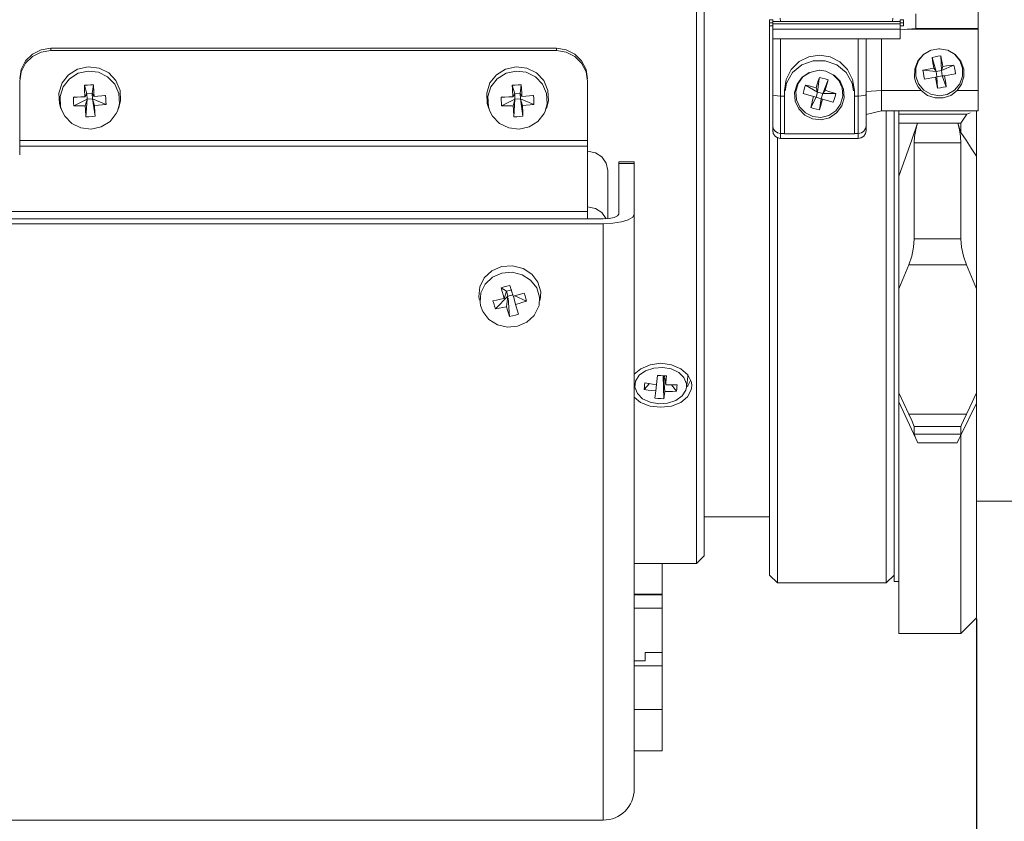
# Model space of a CAD drawing. Header units: millimetres. Extents: x 3925 to 5043, y -86 to 778.
# Tile 5 of 27: x 4130 to 4194, y 255 to 307. Entities that reach past the tile are written whole.
import ezdxf

# ---------------------------------------------------------------- set-up
doc = ezdxf.new("R2010")
doc.units = ezdxf.units.MM
doc.header["$LTSCALE"] = 46.255
doc.header["$PDMODE"] = 3
doc.header["$PDSIZE"] = 1
doc.layers.get('0').update_dxf_attribs({"linetype": 'CONTINUOUS'})
doc.layers.get('Defpoints').update_dxf_attribs({"linetype": 'CONTINUOUS'})
doc.layers.add('PJ-LENS-A21-DXF_CONTINUOUS_LINE', color=7, linetype='CONTINUOUS')
doc.styles.add('SLDTEXTSTYLE0', font='arialbd.ttf', dxfattribs={"height": 5.5})
doc.styles.add('SLDTEXTSTYLE2', font='arial.ttf')
doc.dimstyles.new('SLDDIMSTYLE1', dxfattribs={"dimtxt": 5.650301, "dimasz": 4.572, "dimexe": 0, "dimexo": 0.0625, "dimgap": 1.412575, "dimtad": 0, "dimtih": 1, "dimtoh": 1, "dimlfac": 3.5, "dimrnd": 1e-09, "dimzin": 4, "dimdsep": 46, "dimtxsty": 'SLDTEXTSTYLE0', "dimsah": 1, "dimcen": 0.09, "dimadec": 0, "dimazin": 1, "dimtol": 1, "dimtp": 0.8, "dimtm": 0.8, "dimtfac": 1, "dimtdec": 1, "dimtofl": 0, "dimtmove": 0, "dimatfit": 3, "dimfxl": 1, "dimfrac": 2, "dimtolj": 1, "dimarcsym": 0})

# ---------------------------------------------------------------- blocks, each defined once
blk = doc.blocks.new('*D83')
at = {"color": 0, "linetype": 'Continuous', "lineweight": -2}
for p, q in [((4191.932, 268.468), (4191.932, 237.083)), ((4046.932, 262.968), (4046.932, 237.083)), ((4051.932, 237.083), (4186.932, 237.083))]:
    blk.add_line(p, q, dxfattribs=at)
at = {"color": 0, "linetype": 'Continuous'}
for points in [[(4051.932, 237.916), (4051.932, 236.249), (4046.932, 237.083)], [(4186.932, 237.916), (4186.932, 236.249), (4191.932, 237.083)]]:
    blk.add_solid(points, dxfattribs=at)
at = {"layer": 'Defpoints', "color": 0, "linetype": 'Continuous'}
for p in [(4191.932, 268.531), (4046.932, 263.031), (4191.932, 237.083)]:
    blk.add_point(p, dxfattribs=at)
at = {"color": 0, "linetype": 'Continuous', "lineweight": 0, "insert": (4119.432, 241.7), "char_height": 5, "attachment_point": 5, "style": 'SLDTEXTSTYLE2'}
blk.add_mtext('\\A1;145.00 [5.71]', dxfattribs=at)
blk = doc.blocks.new('*D85')
at = {"color": 0, "linetype": 'Continuous', "lineweight": -2}
for p, q in [((4267.436, 285.437), (4267.436, 221.914)), ((4046.932, 262.968), (4046.932, 221.914)), ((4051.932, 221.914), (4262.436, 221.914))]:
    blk.add_line(p, q, dxfattribs=at)
at = {"color": 0, "linetype": 'Continuous'}
for points in [[(4051.932, 222.747), (4051.932, 221.08), (4046.932, 221.914)], [(4262.436, 222.747), (4262.436, 221.08), (4267.436, 221.914)]]:
    blk.add_solid(points, dxfattribs=at)
at = {"layer": 'Defpoints', "color": 0, "linetype": 'Continuous'}
for p in [(4267.436, 285.5), (4046.932, 263.031), (4267.436, 221.914)]:
    blk.add_point(p, dxfattribs=at)
at = {"color": 0, "linetype": 'Continuous', "lineweight": 0, "insert": (4157.184, 226.531), "char_height": 5, "attachment_point": 5, "style": 'SLDTEXTSTYLE2'}
blk.add_mtext('\\A1;220.50 [8.68]', dxfattribs=at)

msp = doc.modelspace()

# ---------------------------------------------------------------- linework, layer by layer
at = {"layer": 'PJ-LENS-A21-DXF_CONTINUOUS_LINE', "color": 7, "linetype": 'Continuous', "lineweight": 0}
for p, q in [((4173.932, 272.031), (4173.932, 350.03)), ((4174.432, 272.531), (4174.432, 349.53)), ((4192.032, 301.133), (4192.032, 328.223)), ((4178.632, 306.989), (4178.832, 306.989)), ((4178.632, 271.281), (4178.632, 306.989)), ((4178.832, 299.877), (4178.832, 306.989)), ((4179.332, 306.891), (4179.316, 307.106)), ((4186.547, 307.1), (4186.532, 306.891)), ((4187.232, 306.989), (4187.032, 306.989)), ((4187.032, 305.76), (4187.032, 306.989)), ((4187.232, 306.6), (4187.232, 306.989)), ((4188.032, 306.442), (4188.032, 307.369)), ((4178.632, 306.79), (4178.832, 306.79)), ((4178.632, 306.6), (4178.832, 306.6)), ((4187.032, 306.889), (4178.832, 306.889)), ((4178.832, 306.731), (4187.032, 306.731)), ((4187.032, 306.394), (4178.832, 306.394)), ((4179.139, 306.893), (4179.332, 306.891)), ((4186.532, 306.891), (4186.725, 306.893)), ((4187.232, 306.79), (4187.032, 306.79)), ((4187.032, 306.6), (4187.232, 306.6)), ((4187.032, 306.353), (4188.032, 306.441)), ((4187.472, 306.391), (4192.032, 306.391)), ((4192.032, 306.441), (4188.032, 306.441)), ((4187.032, 305.76), (4178.832, 305.76)), ((4179.332, 299.369), (4179.332, 305.76)), ((4184.332, 299.369), (4184.332, 305.76)), ((4184.832, 299.877), (4184.832, 305.76)), ((4185.832, 301.133), (4185.832, 305.76)), ((4132.432, 305.008), (4132.432, 305.158)), ((4132.432, 305.158), (4164.932, 305.158)), ((4164.932, 305.008), (4164.932, 305.158)), ((4189.516, 305.133), (4189.548, 305.133)), ((4132.432, 305.008), (4164.932, 305.008)), ((4189.33, 303.665), (4189.077, 304.577)), ((4189.675, 303.724), (4189.644, 304.674)), ((4135.53, 303.892), (4134.834, 303.978)), ((4163.03, 303.892), (4162.334, 303.978)), ((4189.33, 303.665), (4189.188, 303.885)), ((4189.675, 303.724), (4190.48, 304.086)), ((4189.675, 303.724), (4189.775, 303.986)), ((4181.711, 302.349), (4181.821, 303.21)), ((4181.816, 303.745), (4181.848, 303.745)), ((4181.826, 303.248), (4181.832, 303.292)), ((4181.848, 303.745), (4182.248, 303.687)), ((4187.956, 303.27), (4188.039, 302.969)), ((4189.33, 303.665), (4188.486, 303.745)), ((4189.289, 303.3), (4188.584, 303.179)), ((4189.389, 303.321), (4189.289, 303.3)), ((4189.33, 303.665), (4189.675, 303.724)), ((4189.389, 303.321), (4189.33, 303.665)), ((4189.734, 303.38), (4189.389, 303.321)), ((4189.389, 303.321), (4189.419, 302.591)), ((4189.675, 303.724), (4189.734, 303.38)), ((4189.876, 303.4), (4189.734, 303.38)), ((4189.734, 303.38), (4189.987, 302.689)), ((4190.577, 303.521), (4189.876, 303.4)), ((4190.535, 303.514), (4190.577, 303.521)), ((4130.432, 303.038), (4130.432, 298.302)), ((4134.749, 302.239), (4134.59, 302.78)), ((4135.098, 302.256), (4135.173, 302.808)), ((4135.173, 302.808), (4135.202, 302.315)), ((4162.249, 302.239), (4162.09, 302.78)), ((4162.598, 302.256), (4162.673, 302.808)), ((4162.673, 302.808), (4162.702, 302.315)), ((4166.932, 294.189), (4166.932, 303.038)), ((4181.711, 302.349), (4180.938, 302.796)), ((4181.711, 302.349), (4181.627, 302.621)), ((4182.048, 302.254), (4182.386, 303.135)), ((4183.422, 301.981), (4183.385, 302.532)), ((4190.693, 302.444), (4190.973, 302.849)), ((4133.938, 302.033), (4133.88, 302.018)), ((4133.88, 302.018), (4134.125, 302.025)), ((4134.766, 301.899), (4133.908, 301.45)), ((4134.749, 302.239), (4134.619, 302.042)), ((4134.766, 301.899), (4134.648, 301.461)), ((4134.766, 301.899), (4134.691, 300.759)), ((4134.749, 302.239), (4135.098, 302.256)), ((4134.766, 301.899), (4134.749, 302.239)), ((4135.115, 301.915), (4134.766, 301.899)), ((4135.098, 302.256), (4135.115, 301.915)), ((4135.216, 302.071), (4135.098, 302.256)), ((4135.115, 301.915), (4135.245, 301.489)), ((4135.115, 301.915), (4135.274, 300.786)), ((4135.115, 301.915), (4135.984, 301.549)), ((4135.202, 302.315), (4135.216, 302.071)), ((4135.216, 302.071), (4135.463, 302.085)), ((4135.463, 302.085), (4135.71, 302.1)), ((4135.71, 302.1), (4135.955, 302.117)), ((4135.91, 302.124), (4135.955, 302.117)), ((4161.438, 302.033), (4161.38, 302.018)), ((4161.38, 302.018), (4161.625, 302.025)), ((4162.266, 301.899), (4161.408, 301.45)), ((4162.249, 302.239), (4162.119, 302.042)), ((4162.266, 301.899), (4162.148, 301.461)), ((4162.266, 301.899), (4162.191, 300.759)), ((4162.249, 302.239), (4162.598, 302.256)), ((4162.266, 301.899), (4162.249, 302.239)), ((4162.615, 301.915), (4162.266, 301.899)), ((4162.598, 302.256), (4162.615, 301.915)), ((4162.716, 302.071), (4162.598, 302.256)), ((4162.615, 301.915), (4163.484, 301.549)), ((4162.615, 301.915), (4162.745, 301.489)), ((4162.615, 301.915), (4162.774, 300.786)), ((4162.702, 302.315), (4162.716, 302.071)), ((4162.716, 302.071), (4162.963, 302.085)), ((4162.963, 302.085), (4163.21, 302.1)), ((4163.21, 302.1), (4163.455, 302.117)), ((4163.41, 302.124), (4163.455, 302.117)), ((4179.332, 302.092), (4179.582, 302.092)), ((4179.582, 299.661), (4179.582, 302.436)), ((4180.242, 302.322), (4180.279, 301.771)), ((4180.854, 302.224), (4180.78, 302.244)), ((4181.463, 302.05), (4180.78, 302.244)), ((4181.616, 302.014), (4181.278, 301.354)), ((4181.616, 302.014), (4181.463, 302.05)), ((4181.616, 302.014), (4181.711, 302.349)), ((4181.952, 301.919), (4181.616, 302.014)), ((4181.711, 302.349), (4182.048, 302.254)), ((4181.952, 301.919), (4181.832, 301.197)), ((4182.048, 302.254), (4181.952, 301.919)), ((4181.952, 301.919), (4182.037, 301.887)), ((4182.726, 301.692), (4182.037, 301.887)), ((4182.2, 302.458), (4182.048, 302.254)), ((4182.048, 302.254), (4182.883, 302.244)), ((4184.082, 302.436), (4184.082, 299.661)), ((4184.082, 302.092), (4184.332, 302.092)), ((4184.832, 302.39), (4185.832, 302.444)), ((4188.371, 302.444), (4185.832, 302.444)), ((4189.274, 301.968), (4189.79, 301.968)), ((4192.032, 302.444), (4190.693, 302.444)), ((4132.98, 301.609), (4133.082, 301.294)), ((4133.155, 301.121), (4133.061, 301.405)), ((4136.838, 301.599), (4136.709, 301.121)), ((4136.782, 301.294), (4136.914, 301.781)), ((4160.48, 301.609), (4160.582, 301.294)), ((4160.655, 301.121), (4160.561, 301.405)), ((4164.338, 301.599), (4164.209, 301.121)), ((4164.282, 301.294), (4164.414, 301.781)), ((4182.702, 301.699), (4182.726, 301.692)), ((4180.89, 300.864), (4181.394, 300.619)), ((4184.832, 300.908), (4185.832, 301.133)), ((4192.032, 301.133), (4185.832, 301.133)), ((4186.132, 270.781), (4186.132, 301.133)), ((4186.632, 301.133), (4186.632, 270.881)), ((4186.932, 267.531), (4186.932, 301.133)), ((4191.313, 300.918), (4186.932, 300.918)), ((4191.52, 301.017), (4191.313, 300.918)), ((4191.932, 268.531), (4191.932, 301.133)), ((4186.932, 300.352), (4190.729, 300.35)), ((4190.73, 300.35), (4190.932, 299.749)), ((4190.932, 299.749), (4190.932, 300.352)), ((4178.871, 299.679), (4178.832, 299.877)), ((4178.832, 299.877), (4178.851, 299.745)), ((4179.091, 299.437), (4179.246, 299.376)), ((4179.132, 299.421), (4179.132, 270.781)), ((4179.332, 299.369), (4179.144, 299.406)), ((4179.246, 299.376), (4179.332, 299.368)), ((4179.582, 299.686), (4179.332, 299.686)), ((4184.332, 299.369), (4179.332, 299.369)), ((4184.082, 299.661), (4179.582, 299.661)), ((4184.332, 299.686), (4184.082, 299.686)), ((4184.521, 299.407), (4184.332, 299.369)), ((4184.332, 299.368), (4184.485, 299.394)), ((4184.332, 299.369), (4184.332, 299.368)), ((4184.788, 299.679), (4184.832, 299.876)), ((4184.832, 299.876), (4184.793, 299.682)), ((4166.932, 299.235), (4130.432, 299.235)), ((4166.932, 298.862), (4130.432, 298.862)), ((4190.932, 299.086), (4187.932, 299.086)), ((4187.932, 299.086), (4187.932, 292.906)), ((4190.932, 292.906), (4190.932, 299.086)), ((4169.932, 297.855), (4168.932, 297.855)), ((4168.932, 297.855), (4168.932, 294.498)), ((4168.932, 297.757), (4169.932, 297.757)), ((4169.932, 257.531), (4169.932, 297.855)), ((4168.232, 294.208), (4168.232, 297.308)), ((4120.929, 294.672), (4166.932, 294.672)), ((4167.851, 294.596), (4168.13, 294.201)), ((4167.932, 294.189), (4119.929, 294.189)), ((4119.929, 293.88), (4167.932, 293.88)), ((4167.932, 255.531), (4167.932, 293.88)), ((4187.932, 292.906), (4190.932, 292.906)), ((4161.409, 291.121), (4160.778, 290.848)), ((4191.282, 291.233), (4187.582, 291.233)), ((4161.429, 290.699), (4162.088, 290.755)), ((4160.075, 289.445), (4160.355, 290.002)), ((4161.942, 289.905), (4162.142, 289.219)), ((4161.809, 289.225), (4161.006, 288.403)), ((4161.378, 289.765), (4161.565, 289.813)), ((4161.717, 289.536), (4161.378, 289.765)), ((4161.44, 289.532), (4161.378, 289.765)), ((4161.717, 289.536), (4161.565, 289.075)), ((4161.717, 289.536), (4162.055, 289.621)), ((4161.809, 289.225), (4161.717, 289.536)), ((4161.809, 289.225), (4161.722, 288.544)), ((4162.147, 289.31), (4161.809, 289.225)), ((4161.809, 289.225), (4161.812, 289.19)), ((4162.142, 289.219), (4162.381, 289.284)), ((4162.167, 289.225), (4162.298, 288.688)), ((4162.267, 289.253), (4163.011, 288.903)), ((4162.381, 289.284), (4162.62, 289.351)), ((4162.62, 289.351), (4162.858, 289.422)), ((4161.327, 289.021), (4161.565, 289.075)), ((4161.82, 289.097), (4161.922, 287.919)), ((4162.298, 288.688), (4162.485, 288.06)), ((4163.844, 289.156), (4163.811, 288.628)), ((4163.036, 287.546), (4162.434, 287.286)), ((4170.346, 284.558), (4170.947, 284.814)), ((4170.947, 284.814), (4171.632, 284.904)), ((4171.632, 284.904), (4172.327, 284.811)), ((4172.327, 284.811), (4172.934, 284.547)), ((4169.932, 284.197), (4170.346, 284.558)), ((4171.185, 284.602), (4171.76, 284.642)), ((4171.76, 284.642), (4172.316, 284.541)), ((4172.316, 284.541), (4172.791, 284.312)), ((4172.934, 284.547), (4173.375, 284.155)), ((4173.373, 284.052), (4173.373, 284.157)), ((4169.959, 283.494), (4169.932, 283.716)), ((4170.909, 283.598), (4170.574, 283.228)), ((4171.364, 283.548), (4171.311, 283.128)), ((4171.357, 283.549), (4171.421, 284.126)), ((4171.796, 284.087), (4171.843, 282.629)), ((4171.803, 284.073), (4171.907, 283.095)), ((4171.953, 283.516), (4171.87, 284.074)), ((4173.304, 283.494), (4173.374, 284.052)), ((4173.546, 283.808), (4173.369, 283.459)), ((4173.375, 284.155), (4173.604, 283.691)), ((4173.604, 283.691), (4173.632, 283.453)), ((4169.972, 283.391), (4169.932, 283.425)), ((4171.261, 282.661), (4171.311, 283.128)), ((4172.322, 283.515), (4172.645, 283.115)), ((4173.369, 283.459), (4173.292, 283.394)), ((4173.6, 283.205), (4173.364, 282.756)), ((4173.632, 283.453), (4173.6, 283.205)), ((4187.582, 281.639), (4186.932, 283.012)), ((4191.932, 283.012), (4191.496, 282.093)), ((4172.078, 282.336), (4171.504, 282.297)), ((4172.602, 282.514), (4172.078, 282.336)), ((4188.166, 279.782), (4186.932, 282.437)), ((4190.932, 280.288), (4191.932, 282.334)), ((4171.632, 282.075), (4170.946, 282.157)), ((4187.582, 281.639), (4191.282, 281.639)), ((4191.496, 282.093), (4191.282, 281.639)), ((4190.932, 280.832), (4187.932, 280.832)), ((4187.932, 280.832), (4187.932, 280.341)), ((4190.932, 280.341), (4190.932, 280.832)), ((4187.932, 280.341), (4190.932, 280.341)), ((4190.698, 279.782), (4188.166, 279.782)), ((4190.932, 267.531), (4190.932, 280.288)), ((4258.432, 276.031), (4191.932, 276.031)), ((4174.432, 275.031), (4178.632, 275.031)), ((4174.432, 272.531), (4173.932, 272.031)), ((4173.932, 272.031), (4169.932, 272.031)), ((4171.732, 259.982), (4171.732, 272.031)), ((4178.632, 271.281), (4179.132, 270.781)), ((4186.632, 271.281), (4186.132, 270.781)), ((4186.932, 270.881), (4186.632, 270.881)), ((4186.132, 270.781), (4179.132, 270.781)), ((4171.732, 270.068), (4169.932, 270.068)), ((4171.732, 270.016), (4169.932, 270.016)), ((4171.732, 269.159), (4169.932, 269.159)), ((4191.932, 268.531), (4190.932, 267.531)), ((4190.932, 267.531), (4186.932, 267.531)), ((4170.632, 266.309), (4171.732, 266.309)), ((4170.632, 266.309), (4170.632, 265.766)), ((4170.632, 265.766), (4169.932, 265.766)), ((4171.732, 265.455), (4169.932, 265.455)), ((4171.732, 262.654), (4169.932, 262.654)), ((4171.732, 259.982), (4169.932, 259.982)), ((4119.929, 255.531), (4167.932, 255.531))]:
    msp.add_line(p, q, dxfattribs=at)
for points in [[(4130.432, 303.189), (4130.53, 303.796), (4130.813, 304.344), (4131.253, 304.779), (4131.812, 305.061), (4132.432, 305.158)], [(4164.932, 305.158), (4165.55, 305.061), (4166.108, 304.781), (4166.549, 304.346), (4166.833, 303.798), (4166.932, 303.189)], [(4188.998, 305.042), (4188.515, 304.77), (4188.155, 304.351), (4187.959, 303.829), (4187.956, 303.27)], [(4188.034, 303.363), (4188.035, 303.881), (4188.213, 304.371), (4188.548, 304.773), (4189.009, 305.041), (4189.516, 305.133)], [(4189.548, 305.133), (4190.061, 305.038), (4190.517, 304.772), (4190.854, 304.366), (4191.029, 303.876)], [(4130.432, 303.038), (4130.53, 303.647), (4130.814, 304.195), (4131.255, 304.629), (4131.811, 304.91), (4132.432, 305.008)], [(4164.932, 305.008), (4165.553, 304.91), (4166.109, 304.629), (4166.55, 304.194), (4166.833, 303.647), (4166.932, 303.038)], [(4179.582, 302.436), (4179.696, 303.159), (4180.023, 303.8), (4180.524, 304.302), (4181.152, 304.621), (4181.843, 304.728), (4182.53, 304.615), (4183.147, 304.296), (4183.643, 303.797), (4183.967, 303.16), (4184.082, 302.436)], [(4189.077, 304.577), (4189.265, 304.615), (4189.454, 304.648), (4189.644, 304.674)], [(4189.188, 303.885), (4189.149, 304.119), (4189.112, 304.35), (4189.077, 304.577)], [(4189.644, 304.674), (4189.689, 304.449), (4189.732, 304.219), (4189.775, 303.986)], [(4191.108, 303.81), (4190.919, 304.333), (4190.564, 304.757), (4190.09, 305.033)], [(4134.834, 303.978), (4134.154, 303.827), (4133.572, 303.461)], [(4136.618, 303.079), (4136.151, 303.576), (4135.53, 303.892)], [(4162.334, 303.978), (4161.654, 303.827), (4161.072, 303.461)], [(4164.118, 303.079), (4163.651, 303.576), (4163.03, 303.892)], [(4179.631, 302.428), (4179.719, 302.921), (4180.11, 303.594), (4180.701, 304.089), (4181.433, 304.357), (4182.213, 304.36), (4182.947, 304.098), (4183.546, 303.603), (4183.944, 302.925), (4184.032, 302.428)], [(4191.029, 303.876), (4191.028, 303.358), (4190.851, 302.868), (4190.516, 302.467), (4190.055, 302.199), (4189.528, 302.106), (4189.002, 302.201), (4188.547, 302.467), (4188.21, 302.873), (4188.034, 303.363)], [(4188.486, 303.745), (4188.718, 303.794), (4188.952, 303.84), (4189.188, 303.885)], [(4189.775, 303.986), (4190.012, 304.022), (4190.247, 304.056), (4190.48, 304.086)], [(4190.48, 304.086), (4190.517, 303.9), (4190.55, 303.711), (4190.577, 303.521)], [(4190.973, 302.849), (4191.116, 303.319), (4191.108, 303.81)], [(4133.572, 303.461), (4133.156, 302.929), (4132.949, 302.284), (4132.98, 301.609)], [(4133.061, 301.405), (4133.026, 302.06), (4133.224, 302.686), (4133.627, 303.203)], [(4133.627, 303.203), (4134.19, 303.556), (4134.838, 303.699)], [(4134.838, 303.699), (4135.494, 303.619), (4136.085, 303.326)], [(4136.085, 303.326), (4136.538, 302.856), (4136.802, 302.255), (4136.838, 301.599)], [(4161.072, 303.461), (4160.656, 302.929), (4160.449, 302.284), (4160.48, 301.609)], [(4160.561, 301.405), (4160.526, 302.06), (4160.724, 302.686), (4161.127, 303.203)], [(4161.127, 303.203), (4161.69, 303.556), (4162.338, 303.699)], [(4162.338, 303.699), (4162.994, 303.619), (4163.585, 303.326)], [(4163.585, 303.326), (4164.038, 302.856), (4164.302, 302.255), (4164.338, 301.599)], [(4181.177, 303.605), (4180.722, 303.299), (4180.396, 302.853), (4180.242, 302.322)], [(4181.416, 300.776), (4180.947, 301.001), (4180.581, 301.373), (4180.362, 301.847), (4180.32, 302.377), (4180.464, 302.89), (4180.777, 303.321), (4181.215, 303.614), (4181.729, 303.741), (4181.816, 303.745)], [(4182.248, 303.687), (4182.716, 303.462), (4183.083, 303.09), (4183.301, 302.616), (4183.344, 302.086), (4183.2, 301.572), (4182.886, 301.142), (4182.448, 300.848), (4181.935, 300.721), (4181.416, 300.776)], [(4181.627, 302.621), (4181.695, 302.848), (4181.763, 303.072), (4181.832, 303.292)], [(4181.832, 303.292), (4182.018, 303.245), (4182.203, 303.193), (4182.386, 303.135)], [(4183.385, 302.532), (4183.162, 303.036), (4182.774, 303.439)], [(4188.584, 303.179), (4188.546, 303.368), (4188.514, 303.556), (4188.486, 303.745)], [(4189.419, 302.591), (4189.331, 303.063), (4189.289, 303.3)], [(4189.876, 303.4), (4189.915, 303.163), (4189.952, 302.925), (4189.987, 302.689)], [(4134.59, 302.78), (4134.784, 302.792), (4134.978, 302.801), (4135.173, 302.808)], [(4134.619, 302.042), (4134.599, 302.533), (4134.59, 302.78)], [(4136.914, 301.781), (4136.883, 302.456), (4136.618, 303.079)], [(4162.09, 302.78), (4162.284, 302.792), (4162.478, 302.801), (4162.673, 302.808)], [(4162.119, 302.042), (4162.099, 302.533), (4162.09, 302.78)], [(4164.414, 301.781), (4164.383, 302.456), (4164.118, 303.079)], [(4180.78, 302.244), (4180.828, 302.43), (4180.881, 302.615), (4180.938, 302.796)], [(4180.938, 302.796), (4181.166, 302.741), (4181.396, 302.682), (4181.627, 302.621)], [(4182.386, 303.135), (4182.264, 302.687), (4182.2, 302.458)], [(4188.039, 302.969), (4188.179, 302.69), (4188.371, 302.444)], [(4189.987, 302.689), (4189.799, 302.652), (4189.609, 302.619), (4189.419, 302.591)], [(4133.908, 301.45), (4133.895, 301.638), (4133.886, 301.827), (4133.88, 302.018)], [(4134.125, 302.025), (4134.372, 302.033), (4134.619, 302.042)], [(4135.955, 302.117), (4135.968, 301.926), (4135.978, 301.737), (4135.984, 301.549)], [(4161.408, 301.45), (4161.395, 301.638), (4161.386, 301.827), (4161.38, 302.018)], [(4161.625, 302.025), (4161.872, 302.033), (4162.119, 302.042)], [(4163.455, 302.117), (4163.468, 301.926), (4163.478, 301.737), (4163.484, 301.549)], [(4179.332, 302.092), (4179.144, 302.099), (4178.984, 302.119), (4178.872, 302.151), (4178.832, 302.189)], [(4181.278, 301.354), (4181.338, 301.585), (4181.4, 301.818), (4181.463, 302.05)], [(4181.394, 300.619), (4181.949, 300.562), (4182.487, 300.698), (4182.941, 301.004), (4183.268, 301.45), (4183.422, 301.981)], [(4182.037, 301.887), (4181.901, 301.426), (4181.832, 301.197)], [(4182.2, 302.458), (4182.43, 302.389), (4182.658, 302.317), (4182.883, 302.244)], [(4182.883, 302.244), (4182.836, 302.06), (4182.783, 301.876), (4182.726, 301.692)], [(4184.332, 302.092), (4184.52, 302.099), (4184.68, 302.119), (4184.791, 302.151), (4184.832, 302.189)], [(4188.371, 302.444), (4188.784, 302.131), (4189.274, 301.968)], [(4189.79, 301.968), (4190.279, 302.131), (4190.693, 302.444)], [(4134.648, 301.461), (4134.401, 301.454), (4134.154, 301.451), (4133.908, 301.45)], [(4134.691, 300.759), (4134.662, 301.224), (4134.648, 301.461)], [(4135.984, 301.549), (4135.738, 301.526), (4135.492, 301.506), (4135.245, 301.489)], [(4135.245, 301.489), (4135.265, 301.017), (4135.274, 300.786)], [(4162.148, 301.461), (4161.901, 301.454), (4161.654, 301.451), (4161.408, 301.45)], [(4162.191, 300.759), (4162.162, 301.224), (4162.148, 301.461)], [(4163.484, 301.549), (4163.238, 301.526), (4162.992, 301.506), (4162.745, 301.489)], [(4162.745, 301.489), (4162.765, 301.017), (4162.774, 300.786)], [(4180.279, 301.771), (4180.502, 301.267), (4180.89, 300.864)], [(4181.832, 301.197), (4181.646, 301.245), (4181.461, 301.297), (4181.278, 301.354)], [(4135.025, 299.961), (4134.369, 300.04), (4133.778, 300.333), (4133.326, 300.803), (4133.155, 301.121)], [(4135.274, 300.786), (4135.08, 300.772), (4134.885, 300.763), (4134.691, 300.759)], [(4136.709, 301.121), (4136.64, 300.974), (4136.237, 300.457), (4135.673, 300.103), (4135.025, 299.961)], [(4162.525, 299.961), (4161.869, 300.04), (4161.278, 300.333), (4160.826, 300.803), (4160.655, 301.121)], [(4162.774, 300.786), (4162.58, 300.772), (4162.385, 300.763), (4162.191, 300.759)], [(4164.209, 301.121), (4164.14, 300.974), (4163.737, 300.457), (4163.173, 300.103), (4162.525, 299.961)], [(4190.932, 300.352), (4191.059, 300.541), (4191.313, 300.918)], [(4179.332, 299.686), (4179.144, 299.723), (4178.984, 299.827), (4178.872, 299.988), (4178.832, 300.184)], [(4184.832, 300.184), (4184.795, 299.997), (4184.691, 299.838), (4184.529, 299.727), (4184.332, 299.686)], [(4188.134, 300.35), (4187.746, 299.206), (4187.345, 298.068), (4186.932, 296.937)], [(4187.932, 299.086), (4187.955, 299.49), (4188.023, 299.915), (4188.134, 300.35)], [(4190.729, 300.35), (4190.797, 300.351), (4190.864, 300.351), (4190.932, 300.352)], [(4190.932, 299.086), (4190.909, 299.487), (4190.842, 299.912), (4190.73, 300.35)], [(4179.144, 299.406), (4178.982, 299.514), (4178.871, 299.679)], [(4184.793, 299.682), (4184.684, 299.516), (4184.521, 299.407)], [(4191.931, 298.229), (4191.589, 298.738), (4191.256, 299.245), (4190.932, 299.749)], [(4168.232, 297.308), (4168.131, 297.782), (4167.851, 298.177), (4167.433, 298.442), (4166.932, 298.537)], [(4166.932, 294.956), (4167.433, 294.86), (4167.851, 294.596)], [(4167.932, 294.189), (4168.317, 294.213), (4168.639, 294.28), (4168.854, 294.379), (4168.932, 294.498)], [(4169.932, 294.498), (4169.833, 294.307), (4169.549, 294.135), (4169.108, 293.998)], [(4169.108, 293.998), (4168.552, 293.911), (4167.932, 293.88)], [(4187.582, 291.233), (4187.773, 291.795), (4187.891, 292.365), (4187.932, 292.906)], [(4190.932, 292.906), (4190.972, 292.365), (4191.091, 291.795), (4191.282, 291.233)], [(4163.888, 288.966), (4163.924, 289.504), (4163.745, 290.12), (4163.349, 290.644), (4162.783, 291.01), (4162.107, 291.178), (4161.409, 291.121)], [(4187.582, 291.233), (4187.367, 290.719), (4187.15, 290.208), (4186.932, 289.7)], [(4191.932, 289.7), (4191.713, 290.208), (4191.497, 290.719), (4191.282, 291.233)], [(4160.778, 290.848), (4160.289, 290.394), (4160.001, 289.822), (4159.94, 289.186), (4159.976, 288.966)], [(4160.355, 290.002), (4160.828, 290.439), (4161.429, 290.699)], [(4162.088, 290.755), (4162.729, 290.601), (4163.274, 290.257)], [(4161.565, 289.813), (4161.753, 289.86), (4161.942, 289.905)], [(4163.274, 290.257), (4163.665, 289.754), (4163.844, 289.156)], [(4160.053, 288.628), (4160.02, 288.829), (4160.075, 289.445)], [(4161.565, 289.075), (4161.502, 289.302), (4161.44, 289.532)], [(4162.858, 289.422), (4162.912, 289.248), (4162.963, 289.075), (4163.011, 288.903)], [(4162.434, 287.286), (4161.776, 287.231), (4161.134, 287.384), (4160.589, 287.729), (4160.198, 288.231), (4160.053, 288.628)], [(4160.853, 288.921), (4161.089, 288.969), (4161.327, 289.021)], [(4161.006, 288.403), (4160.951, 288.573), (4160.9, 288.745), (4160.853, 288.921)], [(4163.011, 288.903), (4162.775, 288.827), (4162.537, 288.756), (4162.298, 288.688)], [(4163.811, 288.628), (4163.788, 288.54), (4163.509, 287.983), (4163.036, 287.546)], [(4161.722, 288.544), (4161.482, 288.492), (4161.243, 288.445), (4161.006, 288.403)], [(4161.922, 287.919), (4161.855, 288.123), (4161.788, 288.331), (4161.722, 288.544)], [(4162.485, 288.06), (4162.298, 288.007), (4162.111, 287.961), (4161.922, 287.919)], [(4170.259, 284.133), (4170.662, 284.424), (4171.185, 284.602)], [(4172.791, 284.312), (4173.127, 283.984), (4173.286, 283.59), (4173.288, 283.366)], [(4169.975, 283.366), (4170.02, 283.758), (4170.259, 284.133)], [(4170.574, 283.228), (4170.585, 283.362), (4170.6, 283.499), (4170.619, 283.64)], [(4170.619, 283.64), (4170.864, 283.603), (4171.11, 283.573), (4171.357, 283.549)], [(4171.421, 284.126), (4171.615, 284.114), (4171.809, 284.103), (4172.003, 284.094)], [(4172.003, 284.094), (4171.987, 283.895), (4171.97, 283.703), (4171.953, 283.516)], [(4171.953, 283.516), (4172.199, 283.513), (4172.445, 283.517), (4172.69, 283.527)], [(4172.69, 283.527), (4172.679, 283.385), (4172.664, 283.248), (4172.645, 283.115)], [(4171.504, 282.297), (4170.947, 282.398), (4170.472, 282.626), (4170.137, 282.954), (4169.975, 283.366)], [(4171.311, 283.128), (4171.064, 283.154), (4170.818, 283.187), (4170.574, 283.228)], [(4171.907, 283.095), (4171.886, 282.932), (4171.865, 282.777), (4171.843, 282.629)], [(4172.645, 283.115), (4172.4, 283.101), (4172.154, 283.094), (4171.907, 283.095)], [(4173.288, 283.366), (4173.244, 283.18), (4173.005, 282.806), (4172.602, 282.514)], [(4170.946, 282.157), (4170.344, 282.393), (4169.932, 282.729)], [(4171.843, 282.629), (4171.649, 282.633), (4171.455, 282.644), (4171.261, 282.661)], [(4173.364, 282.756), (4172.921, 282.393), (4172.323, 282.158), (4171.632, 282.075)], [(4187.932, 280.832), (4187.892, 280.952), (4187.773, 281.225), (4187.582, 281.639)], [(4191.282, 281.639), (4191.09, 281.225), (4190.972, 280.952), (4190.932, 280.832)], [(4188.166, 279.782), (4188.038, 280.065), (4187.96, 280.252), (4187.932, 280.341)], [(4190.932, 280.341), (4190.904, 280.252), (4190.826, 280.065), (4190.698, 279.782)]]:
    msp.add_lwpolyline(points, dxfattribs=at)
msp.add_arc((4167.932, 257.531), 2, 270, 360, dxfattribs=at)

# ---------------------------------------------------------------- dimensions: what is measured, and where the dimension line sits
at = {"color": 2, "linetype": 'Continuous', "lineweight": 0}
for base, p2, picture, middle in [((4267.436, 221.914), (4267.436, 285.5), '*D85', (4157.184, 221.914)), ((4191.932, 237.083), (4191.932, 268.531), '*D83', (4119.432, 237.083))]:
    dim = msp.add_linear_dim(base=base, p1=(4046.932, 263.031), p2=p2, angle=0, dimstyle='SLDDIMSTYLE1', override={"dimtxt": 5, "dimasz": 5, "dimtad": 1, "dimtih": 0, "dimlfac": 1, "dimtxsty": 'SLDTEXTSTYLE2', "dimtol": 0, "dimtp": 0.6, "dimtm": 0.6}, dxfattribs=at)
    dim.commit()
    dim.dimension.update_dxf_attribs({"geometry": picture, "text_midpoint": middle, "dimtype": 160})

doc.saveas('drawing.dxf')
